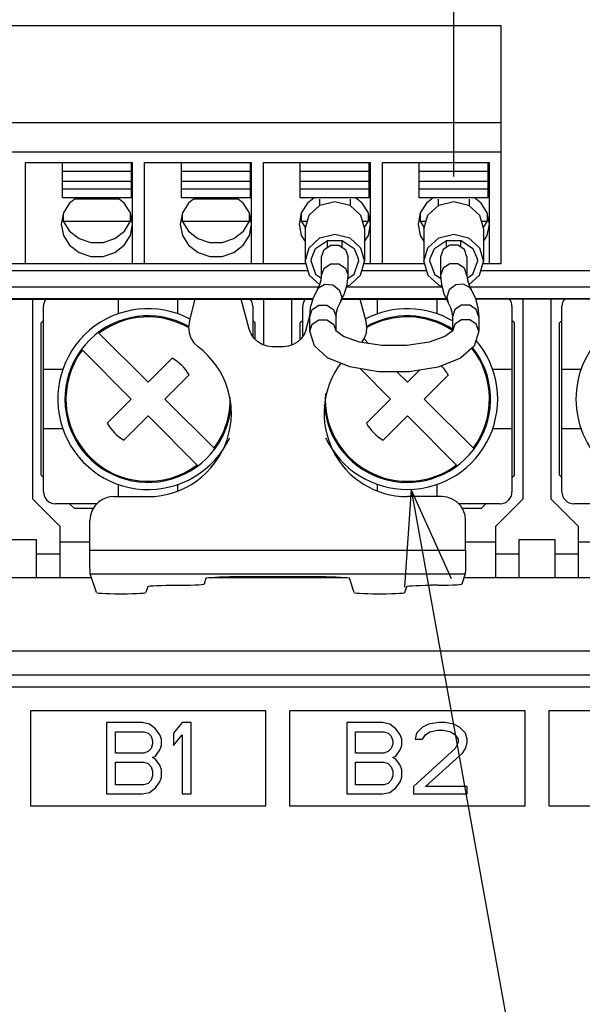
# Model space of a CAD drawing. Extents: x 27 to 410, y 33 to 287.
# Tile 27 of 34: x 266 to 277, y 145 to 166. Entities that reach past the tile are written whole.
import ezdxf

# ---------------------------------------------------------------- set-up
doc = ezdxf.new("R2010")
doc.units = 0
doc.header["$LTSCALE"] = 23.1
doc.layers.get('0').update_dxf_attribs({"linetype": 'CONTINUOUS'})
doc.layers.add('ALL_DIM', color=7, linetype='CONTINUOUS')
doc.layers.add('ALL_NOTE', color=7, linetype='CONTINUOUS')
doc.dimstyles.get("Standard").update_dxf_attribs({"dimtxt": 2.5, "dimasz": 2.5, "dimexe": 1.25, "dimexo": 0.625, "dimtad": 1, "dimcen": 2.5, "dimazin": 3, "dimtfac": 1, "dimtmove": 0, "dimatfit": 3})

# ---------------------------------------------------------------- blocks, each defined once
blk = doc.blocks.new('_OPEN')
at = {"color": 0, "linetype": 'BYBLOCK'}
for p, q in [((0, 0), (-1, 0.25)), ((-1, -0.25), (0, 0)), ((-1, 0), (0, 0))]:
    blk.add_line(p, q, dxfattribs=at)
blk = doc.blocks.new('*D22')
at = {"layer": 'ALL_DIM', "color": 2, "linetype": 'CONTINUOUS'}
for p, q in [((235.651, 156.562), (235.651, 109.465)), ((290.151, 156.562), (290.151, 109.465)), ((235.651, 110.465), (262.901, 110.465)), ((290.151, 110.465), (262.901, 110.465))]:
    blk.add_line(p, q, dxfattribs=at)
at = {"layer": 'ALL_DIM', "color": 2, "linetype": 'CONTINUOUS', "xscale": 2, "yscale": 2, "zscale": 2, "rotation": 180}
blk.add_blockref('_OPEN', (235.651, 110.465), dxfattribs=at)
at = {"layer": 'ALL_DIM', "color": 2, "linetype": 'CONTINUOUS', "xscale": 2, "yscale": 2, "zscale": 2}
blk.add_blockref('_OPEN', (290.151, 110.465), dxfattribs=at)
blk = doc.blocks.new('*D31')
at = {"layer": 'ALL_DIM', "color": 2, "linetype": 'CONTINUOUS'}
for p, q in [((249.776, 162.24), (249.776, 187.315)), ((274.776, 162.24), (274.776, 187.315)), ((249.776, 186.315), (262.276, 186.315)), ((274.776, 186.315), (262.276, 186.315))]:
    blk.add_line(p, q, dxfattribs=at)
at = {"layer": 'ALL_DIM', "color": 2, "linetype": 'CONTINUOUS', "xscale": 2, "yscale": 2, "zscale": 2, "rotation": 180}
blk.add_blockref('_OPEN', (249.776, 186.315), dxfattribs=at)
at = {"layer": 'ALL_DIM', "color": 2, "linetype": 'CONTINUOUS', "xscale": 2, "yscale": 2, "zscale": 2}
blk.add_blockref('_OPEN', (274.776, 186.315), dxfattribs=at)
blk = doc.blocks.new('*D35')
at = {"layer": 'ALL_DIM', "color": 2, "linetype": 'CONTINUOUS'}
for p, q in [((232.901, 132.762), (232.901, 213.93)), ((283.116, 208.35), (283.116, 213.93)), ((232.901, 212.93), (258.009, 212.93)), ((283.116, 212.93), (258.009, 212.93)), ((283.116, 167.32), (283.116, 206.28))]:
    blk.add_line(p, q, dxfattribs=at)
at = {"layer": 'ALL_DIM', "color": 2, "linetype": 'CONTINUOUS', "xscale": 2, "yscale": 2, "zscale": 2, "rotation": 180}
blk.add_blockref('_OPEN', (232.901, 212.93), dxfattribs=at)
at = {"layer": 'ALL_DIM', "color": 2, "linetype": 'CONTINUOUS', "xscale": 2, "yscale": 2, "zscale": 2}
blk.add_blockref('_OPEN', (283.116, 212.93), dxfattribs=at)
blk = doc.blocks.new('*D36')
at = {"layer": 'ALL_DIM', "color": 2, "linetype": 'CONTINUOUS'}
for p, q in [((232.901, 132.762), (232.901, 208.289)), ((284.386, 162.24), (284.386, 208.289)), ((232.901, 207.289), (258.644, 207.289)), ((284.386, 207.289), (258.644, 207.289))]:
    blk.add_line(p, q, dxfattribs=at)
at = {"layer": 'ALL_DIM', "color": 2, "linetype": 'CONTINUOUS', "xscale": 2, "yscale": 2, "zscale": 2, "rotation": 180}
blk.add_blockref('_OPEN', (232.901, 207.289), dxfattribs=at)
at = {"layer": 'ALL_DIM', "color": 2, "linetype": 'CONTINUOUS', "xscale": 2, "yscale": 2, "zscale": 2}
blk.add_blockref('_OPEN', (284.386, 207.289), dxfattribs=at)

msp = doc.modelspace()

# ---------------------------------------------------------------- linework, layer by layer
at = {"color": 7, "linetype": 'CONTINUOUS'}
for p, q in [((248.776, 165.412), (275.776, 165.412)), ((275.776, 160.412), (275.776, 165.412)), ((248.776, 163.379), (275.776, 163.379)), ((248.776, 162.762), (275.776, 162.762)), ((265.776, 160.412), (265.776, 162.532)), ((265.776, 162.532), (268.026, 162.532)), ((266.551, 161.792), (266.551, 162.528)), ((268.001, 161.792), (268.001, 162.528)), ((268.026, 160.412), (268.026, 162.532)), ((268.276, 160.412), (268.276, 162.532)), ((268.276, 162.532), (270.526, 162.532)), ((269.051, 161.792), (269.051, 162.528)), ((270.501, 161.792), (270.501, 162.528)), ((270.526, 160.412), (270.526, 162.532)), ((270.776, 160.412), (270.776, 162.532)), ((270.776, 162.532), (273.026, 162.532)), ((271.551, 161.792), (271.551, 162.528)), ((273.001, 161.792), (273.001, 162.528)), ((273.026, 160.412), (273.026, 162.532)), ((273.276, 160.412), (273.276, 162.532)), ((273.276, 162.532), (275.526, 162.532)), ((274.051, 161.792), (274.051, 162.528)), ((275.501, 161.792), (275.501, 162.528)), ((275.526, 160.412), (275.526, 162.532)), ((268.001, 162.344), (266.551, 162.344)), ((270.501, 162.344), (269.051, 162.344)), ((273.001, 162.344), (271.551, 162.344)), ((275.501, 162.344), (274.051, 162.344)), ((268.001, 162.133), (266.551, 162.133)), ((270.501, 162.133), (269.051, 162.133)), ((273.001, 162.133), (271.551, 162.133)), ((275.501, 162.133), (274.051, 162.133)), ((268.001, 161.976), (266.551, 161.976)), ((270.501, 161.976), (269.051, 161.976)), ((273.001, 161.976), (271.551, 161.976)), ((275.501, 161.976), (274.051, 161.976)), ((268.001, 161.792), (266.551, 161.792)), ((267.747, 161.763), (266.806, 161.763)), ((270.501, 161.792), (269.051, 161.792)), ((270.247, 161.763), (269.306, 161.763)), ((273.001, 161.792), (271.551, 161.792)), ((271.951, 161.763), (271.951, 161.628)), ((272.601, 161.763), (272.601, 161.628)), ((275.501, 161.792), (274.051, 161.792)), ((274.451, 161.763), (274.451, 161.628)), ((275.101, 161.763), (275.101, 161.628)), ((266.569, 161.464), (266.569, 161.303)), ((267.984, 161.303), (267.984, 161.464)), ((269.069, 161.464), (269.069, 161.303)), ((270.484, 161.303), (270.484, 161.464)), ((271.569, 161.464), (271.569, 161.303)), ((272.984, 161.303), (272.984, 161.464)), ((274.069, 161.464), (274.069, 161.303)), ((275.484, 161.303), (275.484, 161.464)), ((266.551, 161.368), (266.569, 161.303)), ((266.569, 161.303), (267.984, 161.303)), ((267.854, 161.093), (267.984, 161.303)), ((267.984, 161.303), (268.002, 161.368)), ((269.051, 161.368), (269.069, 161.303)), ((269.069, 161.303), (270.484, 161.303)), ((270.354, 161.093), (270.484, 161.303)), ((270.484, 161.303), (270.502, 161.368)), ((271.551, 161.368), (271.569, 161.303)), ((271.569, 161.303), (271.657, 161.161)), ((271.569, 161.303), (271.699, 161.303)), ((272.854, 161.303), (272.984, 161.303)), ((272.896, 161.161), (272.984, 161.303)), ((272.984, 161.303), (273.002, 161.368)), ((274.051, 161.368), (274.069, 161.303)), ((274.069, 161.303), (274.199, 161.303)), ((274.069, 161.303), (274.157, 161.161)), ((275.354, 161.303), (275.484, 161.303)), ((275.396, 161.161), (275.484, 161.303)), ((275.484, 161.303), (275.502, 161.368)), ((271.651, 161.142), (271.651, 160.457)), ((272.901, 161.142), (272.901, 160.457)), ((274.151, 161.142), (274.151, 160.457)), ((275.401, 161.142), (275.401, 160.457)), ((272.113, 160.888), (272.124, 160.881)), ((272.124, 160.753), (272.124, 160.894)), ((272.429, 160.753), (272.429, 160.894)), ((272.429, 160.881), (272.44, 160.888)), ((274.613, 160.888), (274.624, 160.881)), ((274.624, 160.753), (274.624, 160.894)), ((274.929, 160.753), (274.929, 160.894)), ((274.929, 160.881), (274.94, 160.888)), ((248.776, 160.412), (271.651, 160.412)), ((271.776, 160.457), (271.783, 160.518)), ((271.776, 160.457), (271.872, 160.186)), ((271.999, 160.163), (271.999, 160.555)), ((272.554, 160.163), (272.554, 160.555)), ((272.77, 160.518), (272.776, 160.457)), ((272.901, 160.412), (274.151, 160.412)), ((274.276, 160.457), (274.283, 160.518)), ((274.276, 160.457), (274.372, 160.186)), ((274.499, 160.555), (274.499, 160.163)), ((275.054, 160.555), (275.054, 160.163)), ((275.27, 160.518), (275.276, 160.457)), ((275.401, 160.412), (275.776, 160.412)), ((244.401, 160.262), (271.708, 160.262)), ((271.872, 160.186), (271.993, 160.105)), ((272.845, 160.262), (274.208, 160.262)), ((274.372, 160.186), (274.505, 160.097)), ((275.345, 160.262), (279.151, 160.262)), ((244.436, 159.925), (271.94, 159.925)), ((272.523, 159.925), (274.53, 159.925)), ((274.57, 159.78), (274.662, 159.588)), ((275.113, 159.925), (279.62, 159.925)), ((231.901, 159.662), (271.816, 159.662)), ((244.441, 159.675), (271.82, 159.675)), ((265.926, 155.462), (265.926, 159.662)), ((267.726, 159.356), (267.726, 159.662)), ((268.976, 159.356), (268.976, 159.662)), ((269.218, 159.191), (269.344, 159.662)), ((270.477, 159.032), (270.309, 159.662)), ((270.776, 159.662), (270.776, 158.699)), ((271.376, 158.699), (271.376, 159.662)), ((272.422, 159.704), (272.391, 159.588)), ((272.426, 159.662), (274.627, 159.662)), ((272.433, 159.675), (274.62, 159.675)), ((272.935, 159.191), (272.809, 159.662)), ((273.176, 159.356), (273.176, 159.662)), ((274.426, 159.356), (274.426, 159.662)), ((274.631, 159.704), (274.662, 159.588)), ((275.233, 159.675), (293.915, 159.675)), ((293.901, 159.662), (275.237, 159.662)), ((276.226, 159.662), (276.226, 155.462)), ((276.826, 155.462), (276.826, 159.662)), ((266.151, 155.612), (266.151, 159.512)), ((270.551, 159.512), (270.551, 158.879)), ((271.601, 158.879), (271.601, 159.512)), ((276.001, 159.512), (276.001, 155.612)), ((277.051, 155.612), (277.051, 159.512)), ((271.676, 159.032), (271.751, 159.312)), ((271.749, 158.988), (271.749, 159.293)), ((272.304, 158.988), (272.304, 159.293)), ((274.749, 159.293), (274.749, 158.988)), ((275.304, 159.293), (275.304, 158.988)), ((267.304, 158.963), (268.351, 157.915)), ((272.89, 158.826), (272.985, 158.731)), ((267.998, 157.562), (266.95, 158.61)), ((271.193, 158.662), (270.96, 158.662)), ((268.351, 157.915), (268.859, 158.423)), ((266.557, 158.187), (266.151, 158.187)), ((273.448, 157.562), (272.806, 158.203)), ((273.581, 158.136), (273.801, 157.915)), ((273.801, 157.915), (274.058, 158.172)), ((276.001, 158.187), (275.596, 158.187)), ((277.457, 158.187), (277.051, 158.187)), ((269.213, 158.069), (268.705, 157.562)), ((274.663, 158.069), (274.155, 157.562)), ((267.49, 157.054), (267.998, 157.562)), ((268.705, 157.562), (269.753, 156.514)), ((272.94, 157.054), (273.448, 157.562)), ((274.155, 157.562), (275.203, 156.514)), ((268.351, 157.208), (267.844, 156.7)), ((269.399, 156.16), (268.351, 157.208)), ((273.801, 157.208), (273.294, 156.7)), ((274.849, 156.16), (273.801, 157.208)), ((266.557, 156.937), (266.151, 156.937)), ((276.001, 156.937), (275.596, 156.937)), ((277.457, 156.937), (277.051, 156.937)), ((267.726, 155.512), (267.726, 155.767)), ((268.976, 155.628), (268.976, 155.767)), ((273.176, 155.628), (273.176, 155.767)), ((274.426, 155.512), (274.426, 155.767)), ((266.501, 154.887), (265.926, 155.462)), ((267.626, 155.512), (268.351, 155.512)), ((274.527, 155.512), (273.801, 155.512)), ((276.226, 155.462), (275.651, 154.887)), ((277.401, 154.887), (276.826, 155.462)), ((267.274, 155.362), (266.401, 155.362)), ((275.751, 155.362), (274.879, 155.362)), ((281.201, 155.362), (277.301, 155.362)), ((267.126, 154.386), (267.126, 155.012)), ((275.026, 154.386), (275.026, 155.012)), ((266.501, 153.812), (266.501, 154.887)), ((275.651, 154.887), (275.651, 153.812)), ((277.401, 153.812), (277.401, 154.887)), ((265.251, 154.612), (266.001, 154.612)), ((266.001, 154.612), (266.001, 153.812)), ((276.151, 154.612), (276.901, 154.612)), ((276.151, 153.812), (276.151, 154.612)), ((276.901, 154.612), (276.901, 153.812)), ((266.501, 154.562), (267.126, 154.562)), ((275.026, 154.562), (275.651, 154.562)), ((277.401, 154.562), (281.101, 154.562)), ((266.001, 154.312), (266.501, 154.312)), ((267.126, 154.386), (275.026, 154.386)), ((275.651, 154.312), (276.151, 154.312)), ((276.901, 154.312), (277.401, 154.312)), ((264.093, 153.812), (267.16, 153.812)), ((267.265, 153.497), (267.135, 153.887)), ((267.135, 153.887), (275.018, 153.887)), ((269.568, 153.799), (269.527, 153.675)), ((269.633, 153.812), (272.52, 153.812)), ((272.085, 153.825), (270.068, 153.825)), ((270.201, 153.825), (270.201, 153.812)), ((270.701, 153.825), (270.701, 153.812)), ((271.451, 153.825), (271.451, 153.812)), ((271.951, 153.825), (271.951, 153.812)), ((272.686, 153.497), (272.585, 153.799)), ((275.018, 153.887), (274.948, 153.675)), ((274.993, 153.812), (292.926, 153.812)), ((268.343, 153.624), (268.301, 153.497)), ((268.843, 153.65), (269.027, 153.65)), ((273.751, 153.497), (273.793, 153.624)), ((274.448, 153.65), (274.293, 153.65)), ((267.764, 153.471), (267.801, 153.471)), ((273.186, 153.471), (273.251, 153.471)), ((294.097, 152.262), (263.484, 152.262)), ((263.857, 151.766), (294.147, 151.766)), ((263.857, 151.516), (294.147, 151.516)), ((263.859, 151.512), (294.152, 151.512)), ((265.876, 151.012), (265.876, 149.012)), ((270.826, 151.012), (265.876, 151.012)), ((270.826, 149.012), (270.826, 151.012)), ((276.276, 151.012), (271.326, 151.012)), ((271.326, 151.012), (271.326, 149.012)), ((276.276, 149.012), (276.276, 151.012)), ((281.726, 151.012), (276.776, 151.012)), ((276.776, 151.012), (276.776, 149.012)), ((267.476, 150.762), (267.476, 149.262)), ((268.226, 150.762), (267.476, 150.762)), ((268.383, 150.73), (268.226, 150.762)), ((268.508, 150.634), (268.383, 150.73)), ((269.07, 150.762), (268.883, 150.538)), ((269.258, 150.762), (269.07, 150.762)), ((269.258, 149.262), (269.258, 150.762)), ((273.276, 150.762), (272.526, 150.762)), ((272.526, 150.762), (272.526, 149.262)), ((273.433, 150.73), (273.276, 150.762)), ((273.558, 150.634), (273.433, 150.73)), ((274.12, 150.666), (273.995, 150.538)), ((274.245, 150.73), (274.12, 150.666)), ((274.464, 150.762), (274.245, 150.73)), ((274.589, 150.762), (274.464, 150.762)), ((274.776, 150.73), (274.589, 150.762)), ((274.901, 150.666), (274.776, 150.73)), ((275.026, 150.538), (274.901, 150.666)), ((267.664, 150.123), (267.664, 150.57)), ((267.664, 150.57), (268.258, 150.57)), ((268.258, 150.57), (268.351, 150.538)), ((268.351, 150.538), (268.414, 150.474)), ((268.414, 150.474), (268.445, 150.379)), ((268.601, 150.506), (268.508, 150.634)), ((268.633, 150.411), (268.601, 150.506)), ((268.883, 150.538), (268.883, 150.283)), ((268.883, 150.283), (269.07, 150.506)), ((269.07, 150.506), (269.07, 149.262)), ((272.714, 150.57), (273.308, 150.57)), ((272.714, 150.123), (272.714, 150.57)), ((273.308, 150.57), (273.401, 150.538)), ((273.401, 150.538), (273.464, 150.474)), ((273.464, 150.474), (273.495, 150.379)), ((273.651, 150.506), (273.558, 150.634)), ((273.683, 150.411), (273.651, 150.506)), ((273.995, 150.538), (273.964, 150.411)), ((274.12, 150.411), (274.183, 150.506)), ((274.183, 150.506), (274.276, 150.57)), ((274.276, 150.57), (274.433, 150.602)), ((274.433, 150.602), (274.558, 150.602)), ((274.558, 150.602), (274.714, 150.57)), ((274.714, 150.57), (274.808, 150.506)), ((274.808, 150.506), (274.87, 150.411)), ((275.058, 150.411), (275.026, 150.538)), ((268.445, 150.315), (268.414, 150.219)), ((268.445, 150.379), (268.445, 150.315)), ((268.601, 150.187), (268.633, 150.283)), ((268.633, 150.283), (268.633, 150.411)), ((273.495, 150.315), (273.464, 150.219)), ((273.495, 150.379), (273.495, 150.315)), ((273.651, 150.187), (273.683, 150.283)), ((273.683, 150.283), (273.683, 150.411)), ((273.964, 150.411), (274.12, 150.411)), ((274.87, 150.347), (274.808, 150.219)), ((274.87, 150.411), (274.87, 150.347)), ((275.026, 150.219), (275.058, 150.347)), ((275.058, 150.347), (275.058, 150.411)), ((268.258, 150.123), (267.664, 150.123)), ((268.351, 150.155), (268.258, 150.123)), ((268.414, 150.219), (268.351, 150.155)), ((268.445, 150.028), (268.508, 150.059)), ((268.508, 150.059), (268.601, 150.187)), ((273.308, 150.123), (272.714, 150.123)), ((273.401, 150.155), (273.308, 150.123)), ((273.464, 150.219), (273.401, 150.155)), ((273.495, 150.028), (273.558, 150.059)), ((273.558, 150.059), (273.651, 150.187)), ((274.808, 150.219), (273.933, 149.421)), ((274.183, 149.421), (274.964, 150.123)), ((274.964, 150.123), (275.026, 150.219)), ((267.664, 149.453), (267.664, 149.932)), ((267.664, 149.932), (268.258, 149.932)), ((268.258, 149.932), (268.351, 149.9)), ((268.351, 149.9), (268.414, 149.836)), ((268.414, 149.836), (268.445, 149.74)), ((268.508, 149.996), (268.445, 150.028)), ((268.601, 149.868), (268.508, 149.996)), ((268.633, 149.772), (268.601, 149.868)), ((272.714, 149.932), (273.308, 149.932)), ((272.714, 149.453), (272.714, 149.932)), ((273.308, 149.932), (273.401, 149.9)), ((273.401, 149.9), (273.464, 149.836)), ((273.464, 149.836), (273.495, 149.74)), ((273.558, 149.996), (273.495, 150.028)), ((273.651, 149.868), (273.558, 149.996)), ((273.683, 149.772), (273.651, 149.868)), ((268.445, 149.645), (268.414, 149.549)), ((268.445, 149.74), (268.445, 149.645)), ((268.633, 149.613), (268.633, 149.772)), ((273.495, 149.645), (273.464, 149.549)), ((273.495, 149.74), (273.495, 149.645)), ((273.683, 149.613), (273.683, 149.772)), ((268.258, 149.453), (267.664, 149.453)), ((268.351, 149.485), (268.258, 149.453)), ((268.414, 149.549), (268.351, 149.485)), ((268.508, 149.389), (268.601, 149.517)), ((268.601, 149.517), (268.633, 149.613)), ((273.308, 149.453), (272.714, 149.453)), ((273.401, 149.485), (273.308, 149.453)), ((273.464, 149.549), (273.401, 149.485)), ((273.558, 149.389), (273.651, 149.517)), ((273.651, 149.517), (273.683, 149.613)), ((273.933, 149.421), (273.933, 149.262)), ((275.058, 149.421), (274.183, 149.421)), ((275.058, 149.262), (275.058, 149.421)), ((267.476, 149.262), (268.226, 149.262)), ((268.226, 149.262), (268.383, 149.294)), ((268.383, 149.294), (268.508, 149.389)), ((269.07, 149.262), (269.258, 149.262)), ((272.526, 149.262), (273.276, 149.262)), ((273.276, 149.262), (273.433, 149.294)), ((273.433, 149.294), (273.558, 149.389)), ((273.933, 149.262), (275.058, 149.262)), ((265.876, 149.012), (270.826, 149.012)), ((271.326, 149.012), (276.276, 149.012)), ((276.776, 149.012), (281.726, 149.012))]:
    msp.add_line(p, q, dxfattribs=at)
at = {"color": 3, "linetype": 'CONTINUOUS'}
for p, q in [((266.151, 159.212), (266.101, 159.162)), ((266.101, 155.962), (266.101, 159.162)), ((270.601, 159.162), (270.551, 159.212)), ((270.601, 158.817), (270.601, 159.162)), ((271.601, 159.212), (271.551, 159.162)), ((271.551, 158.817), (271.551, 159.162)), ((276.051, 159.162), (276.001, 159.212)), ((276.051, 155.962), (276.051, 159.162)), ((277.051, 159.212), (277.001, 159.162)), ((277.001, 155.962), (277.001, 159.162)), ((266.101, 155.962), (266.151, 155.912)), ((276.001, 155.912), (276.051, 155.962)), ((277.001, 155.962), (277.051, 155.912)), ((266.701, 155.362), (266.801, 155.262)), ((267.197, 155.262), (266.801, 155.262)), ((275.351, 155.262), (274.956, 155.262)), ((275.351, 155.262), (275.451, 155.362))]:
    msp.add_line(p, q, dxfattribs=at)
at = {"color": 7, "linetype": 'CONTINUOUS'}
for points in [[(266.843, 161.792), (266.702, 161.683), (266.572, 161.476), (266.526, 161.24)], [(268.026, 161.24), (267.981, 161.476), (267.851, 161.683), (267.71, 161.792)], [(269.343, 161.792), (269.202, 161.683), (269.072, 161.476), (269.026, 161.24)], [(270.526, 161.24), (270.481, 161.476), (270.351, 161.683), (270.21, 161.792)], [(271.843, 161.792), (271.702, 161.683), (271.572, 161.476), (271.526, 161.24)], [(271.651, 161.142), (271.735, 161.429), (271.964, 161.64), (272.276, 161.717), (272.589, 161.64), (272.818, 161.429), (272.901, 161.142)], [(273.026, 161.24), (272.981, 161.476), (272.851, 161.683), (272.71, 161.792)], [(274.343, 161.792), (274.202, 161.683), (274.072, 161.476), (274.026, 161.24)], [(274.151, 161.142), (274.235, 161.429), (274.464, 161.64), (274.776, 161.717), (275.089, 161.64), (275.318, 161.429), (275.401, 161.142)], [(275.526, 161.24), (275.481, 161.476), (275.351, 161.683), (275.21, 161.792)], [(266.526, 161.24), (266.572, 161.004), (266.702, 160.796), (266.901, 160.642), (267.146, 160.56), (267.407, 160.56), (267.651, 160.642), (267.851, 160.796), (267.981, 161.004), (268.026, 161.24)], [(266.569, 161.303), (266.699, 161.093), (266.899, 160.937), (267.145, 160.854), (267.408, 160.854), (267.654, 160.937), (267.854, 161.093)], [(269.026, 161.24), (269.072, 161.004), (269.202, 160.796), (269.401, 160.642), (269.646, 160.56), (269.907, 160.56), (270.151, 160.642), (270.351, 160.796), (270.481, 161.004), (270.526, 161.24)], [(269.069, 161.303), (269.199, 161.093), (269.399, 160.937), (269.645, 160.854), (269.908, 160.854), (270.154, 160.937), (270.354, 161.093)], [(271.526, 161.24), (271.572, 161.004), (271.651, 160.877)], [(272.901, 160.877), (272.981, 161.004), (273.026, 161.24)], [(274.026, 161.24), (274.072, 161.004), (274.151, 160.877)], [(275.401, 160.877), (275.481, 161.004), (275.526, 161.24)], [(271.651, 160.457), (271.735, 160.744), (271.964, 160.955), (272.276, 161.032), (272.589, 160.955), (272.818, 160.744), (272.901, 160.457)], [(274.151, 160.457), (274.235, 160.744), (274.464, 160.955), (274.776, 161.032), (275.089, 160.955), (275.318, 160.744), (275.401, 160.457)], [(271.783, 160.518), (271.872, 160.727), (272.122, 160.894), (272.431, 160.894), (272.681, 160.727), (272.77, 160.518)], [(274.283, 160.518), (274.372, 160.727), (274.622, 160.894), (274.931, 160.894), (275.181, 160.727), (275.27, 160.518)], [(271.999, 160.555), (272.052, 160.705), (272.191, 160.797), (272.362, 160.797), (272.501, 160.705), (272.554, 160.555)], [(275.054, 160.555), (275.001, 160.705), (274.862, 160.797), (274.691, 160.797), (274.552, 160.705), (274.499, 160.555)], [(271.651, 160.457), (271.735, 160.169), (271.958, 159.964)], [(271.999, 160.163), (272.052, 160.313), (272.191, 160.406), (272.362, 160.406), (272.501, 160.313), (272.554, 160.163)], [(272.529, 159.944), (272.589, 159.959), (272.818, 160.169), (272.901, 160.457)], [(272.548, 160.097), (272.681, 160.186), (272.776, 160.457)], [(274.151, 160.457), (274.235, 160.169), (274.464, 159.959), (274.524, 159.944)], [(275.054, 160.163), (275.001, 160.313), (274.862, 160.406), (274.691, 160.406), (274.552, 160.313), (274.499, 160.163)], [(275.06, 160.105), (275.181, 160.186), (275.276, 160.457)], [(275.094, 159.964), (275.318, 160.169), (275.401, 160.457)], [(271.912, 159.868), (271.96, 159.968), (271.989, 160.066), (271.999, 160.163)], [(271.912, 159.868), (271.933, 159.898), (272.068, 159.978), (272.235, 159.963), (272.37, 159.858), (272.422, 159.704)], [(272.391, 159.588), (272.483, 159.78), (272.536, 159.972), (272.554, 160.163)], [(274.499, 160.163), (274.516, 159.972), (274.57, 159.78)], [(275.141, 159.868), (275.12, 159.898), (274.985, 159.978), (274.818, 159.963), (274.683, 159.858), (274.631, 159.704)], [(275.054, 160.163), (275.064, 160.066), (275.093, 159.968), (275.141, 159.868)], [(271.749, 159.293), (271.766, 159.484), (271.82, 159.676), (271.912, 159.868)], [(275.141, 159.868), (275.233, 159.676), (275.286, 159.484), (275.304, 159.293)], [(272.304, 159.293), (272.314, 159.39), (272.343, 159.488), (272.391, 159.588)], [(274.662, 159.588), (274.71, 159.488), (274.739, 159.39), (274.749, 159.293)], [(271.749, 159.293), (271.802, 159.443), (271.941, 159.536), (272.112, 159.536), (272.251, 159.443), (272.304, 159.293)], [(275.304, 159.293), (275.251, 159.443), (275.112, 159.536), (274.941, 159.536), (274.802, 159.443), (274.749, 159.293)], [(269.218, 159.191), (269.201, 159.075), (269.212, 158.957), (269.251, 158.845), (269.315, 158.744), (269.401, 158.662)], [(271.749, 158.988), (271.802, 159.138), (271.941, 159.231), (272.112, 159.231), (272.251, 159.138), (272.304, 158.988)], [(272.844, 158.753), (272.902, 158.845), (272.941, 158.957), (272.951, 159.075), (272.935, 159.191)], [(275.304, 158.988), (275.251, 159.138), (275.112, 159.231), (274.941, 159.231), (274.802, 159.138), (274.749, 158.988)], [(270.96, 158.662), (270.852, 158.673), (270.749, 158.708), (270.656, 158.765), (270.577, 158.84), (270.517, 158.931), (270.477, 159.032)], [(271.676, 159.032), (271.636, 158.931), (271.576, 158.84), (271.497, 158.765), (271.404, 158.708), (271.301, 158.673), (271.193, 158.662)], [(275.304, 158.988), (275.203, 158.678), (274.919, 158.425), (274.446, 158.236), (273.836, 158.135), (273.194, 158.137), (272.589, 158.241), (272.126, 158.43), (271.848, 158.681), (271.749, 158.988)], [(274.749, 158.988), (274.737, 158.981), (274.591, 158.878), (274.262, 158.761), (273.79, 158.688), (273.266, 158.688), (272.793, 158.761), (272.46, 158.879), (272.316, 158.981), (272.304, 158.988)], [(267.626, 155.512), (267.515, 155.499), (267.409, 155.462), (267.315, 155.403), (267.236, 155.323), (267.176, 155.229), (267.139, 155.123), (267.126, 155.012)], [(275.026, 155.012), (275.014, 155.123), (274.977, 155.229), (274.917, 155.323), (274.838, 155.403), (274.743, 155.462), (274.638, 155.499), (274.527, 155.512)], [(267.135, 153.887), (267.133, 153.909), (267.131, 153.962), (267.129, 154.042), (267.128, 154.144), (267.127, 154.261), (267.126, 154.386)], [(275.026, 154.386), (275.026, 154.261), (275.025, 154.144), (275.024, 154.042), (275.022, 153.962), (275.02, 153.909), (275.018, 153.887)], [(269.568, 153.799), (269.582, 153.805), (269.62, 153.811), (269.68, 153.815), (269.759, 153.82), (269.853, 153.823), (269.958, 153.824), (270.068, 153.825)], [(272.085, 153.825), (272.195, 153.824), (272.3, 153.823), (272.394, 153.82), (272.473, 153.815), (272.533, 153.811), (272.571, 153.805), (272.585, 153.799)], [(268.343, 153.624), (268.357, 153.63), (268.395, 153.635), (268.455, 153.64), (268.534, 153.644), (268.628, 153.647), (268.733, 153.649), (268.843, 153.65)], [(269.027, 153.65), (269.137, 153.65), (269.241, 153.652), (269.335, 153.655), (269.414, 153.659), (269.474, 153.664), (269.512, 153.67), (269.527, 153.675)], [(273.793, 153.624), (273.807, 153.63), (273.845, 153.635), (273.905, 153.64), (273.984, 153.644), (274.078, 153.647), (274.183, 153.649), (274.293, 153.65)], [(274.448, 153.65), (274.558, 153.65), (274.662, 153.652), (274.757, 153.655), (274.836, 153.659), (274.896, 153.664), (274.934, 153.67), (274.948, 153.675)], [(267.265, 153.497), (267.279, 153.491), (267.317, 153.486), (267.377, 153.481), (267.456, 153.477), (267.55, 153.474), (267.654, 153.472), (267.764, 153.471)], [(267.801, 153.471), (267.911, 153.472), (268.015, 153.474), (268.109, 153.477), (268.188, 153.481), (268.248, 153.486), (268.287, 153.491), (268.301, 153.497)], [(272.686, 153.497), (272.7, 153.491), (272.738, 153.486), (272.798, 153.481), (272.877, 153.477), (272.971, 153.474), (273.076, 153.472), (273.186, 153.471)], [(273.251, 153.471), (273.361, 153.472), (273.465, 153.474), (273.559, 153.477), (273.638, 153.481), (273.698, 153.486), (273.737, 153.491), (273.751, 153.497)]]:
    msp.add_lwpolyline(points, dxfattribs=at)
msp.add_circle((279.251, 157.562), 1.9, dxfattribs=at)
for centre, radius, start, end in [((266.401, 159.512), 0.25, 141.9296, 180), ((270.301, 159.512), 0.25, 0, 38.0704), ((271.851, 159.512), 0.25, 141.9296, 180), ((275.751, 159.512), 0.25, 0, 38.0704), ((277.301, 159.512), 0.25, 141.9296, 180), ((268.351, 157.562), 1.9, 62.2701, 334.7079), ((273.801, 157.562), 1.9, 59.5796, 117.7299), ((268.351, 157.562), 1.75, 60.7179, 355.8394), ((268.351, 157.562), 1.727, 59.9267, 126.6745), ((273.801, 157.562), 1.727, 56.5981, 120.0587), ((273.801, 157.562), 1.75, 56.6611, 119.5822), ((273.801, 157.562), 1.9, 205.2921, 40.4219), ((268.351, 157.562), 1.727, 143.3255, 306.6745), ((268.351, 157.262), 1.75, 270, 53.1362), ((273.801, 157.562), 1.75, 184.2124, 38.4412), ((273.801, 157.562), 1.727, 323.3255, 38.3393), ((268.351, 157.562), 1, 30.5225, 59.4775), ((273.801, 157.262), 1.75, 142.8895, 270), ((273.801, 157.562), 1, 30.5225, 44.6293), ((268.351, 157.562), 1.727, 323.3255, 1.4602), ((273.801, 157.562), 1.727, 176.1081, 306.6745), ((268.351, 157.562), 1, 210.5225, 239.4775), ((273.801, 157.562), 1, 210.5225, 239.4775), ((266.401, 155.612), 0.25, 180, 270), ((275.751, 155.612), 0.25, 270, 360), ((277.301, 155.612), 0.25, 180, 270)]:
    msp.add_arc(centre, radius, start, end, dxfattribs=at)
at = {"layer": 'ALL_NOTE', "color": 2, "linetype": 'CONTINUOUS'}
msp.add_line((273.882, 155.665), (284.891, 94.422), dxfattribs=at)
msp.add_lwpolyline([(274.728, 153.785), (273.882, 155.665), (273.744, 153.608)], dxfattribs=at)

# ---------------------------------------------------------------- dimensions: what is measured, and where the dimension line sits
at = {"layer": 'ALL_DIM', "color": 2, "linetype": 'CONTINUOUS'}
for base, p2, picture, middle in [((283.116484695, 212.930250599), (283.116484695, 167.319741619), '*D35', (250.72342502, 213.630250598)), ((284.386484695, 207.289294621), (284.386484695, 162.239741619), '*D36', (255.082859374, 207.989294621))]:
    dim = msp.add_linear_dim(base=base, p1=(232.901484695, 132.761602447), p2=p2, dimstyle='Standard', dxfattribs=at)
    dim.commit()
    dim.dimension.update_dxf_attribs({"geometry": picture, "text_midpoint": middle, "dimtype": 128})
for base, p1, p2, picture, middle in [((249.776, 186.315), (274.776, 162.24), (249.776, 162.24), '*D31', (252.144, 187.015)), ((235.651, 110.465), (290.151, 156.562), (235.651, 156.562), '*D22', (248.668, 111.165))]:
    dim = msp.add_linear_dim(base=base, p1=p1, p2=p2, angle=180, dimstyle='Standard', dxfattribs=at)
    dim.commit()
    dim.dimension.update_dxf_attribs({"geometry": picture, "text_midpoint": middle, "dimtype": 128})

doc.saveas('drawing.dxf')
